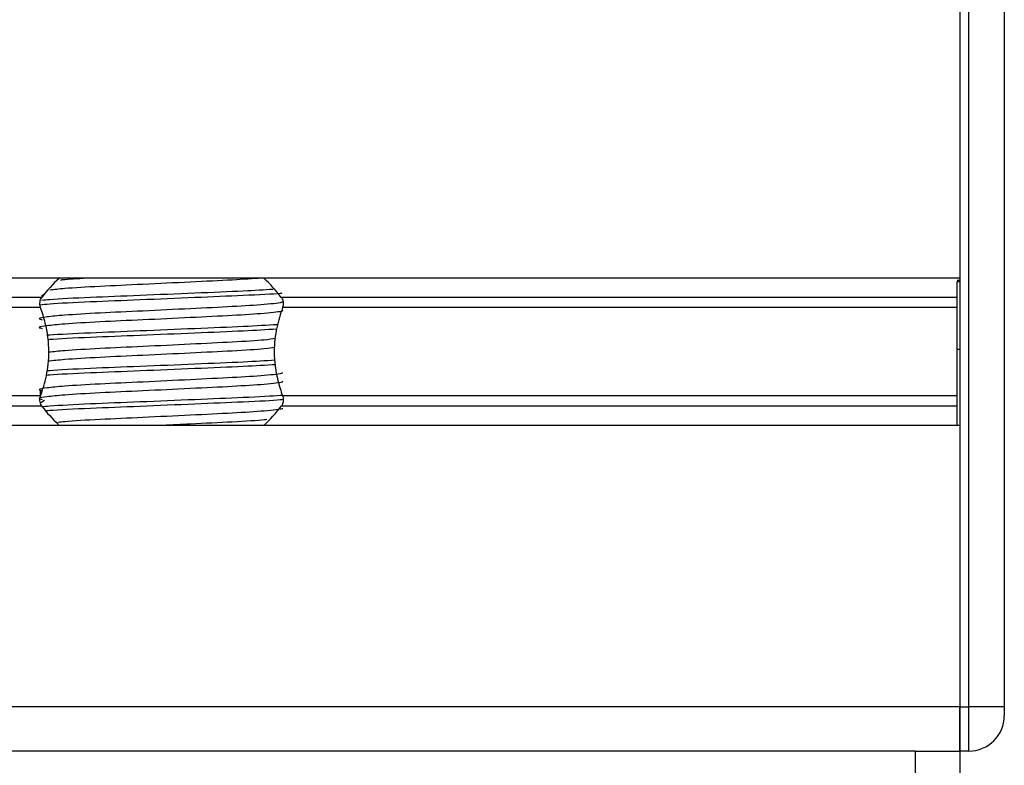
# Model space of a CAD drawing. Header units: millimetres. Extents: x 0 to 420, y 0 to 297.
# Tile 122 of 133: x 320.31 to 322.55, y 198.08 to 199.78. Entities that reach past the tile are written whole.
import ezdxf

# ---------------------------------------------------------------- set-up
doc = ezdxf.new("R2010")
doc.units = ezdxf.units.MM

msp = doc.modelspace()

# ---------------------------------------------------------------- linework, layer by layer
at = {"color": 7, "linetype": 'Continuous', "lineweight": 25}
for p, q in [((322.44468, 199.82821), (322.44468, 199.18872)), ((322.44468, 199.82821), (322.44468, 198.21435)), ((322.46485, 198.21435), (322.46485, 199.82821)), ((322.54555, 199.82821), (322.54555, 198.21435)), ((322.44468, 199.18872), (296.62283, 199.18872)), ((322.44468, 199.18368), (322.43863, 199.18368)), ((322.43863, 199.18074), (322.44468, 199.18074)), ((320.36319, 199.15244), (320.35603, 199.14805)), ((320.35674, 199.14498), (298.71077, 199.14498)), ((322.43863, 199.14498), (320.90142, 199.14498)), ((320.35384, 199.12182), (298.71367, 199.12182)), ((322.43863, 199.12182), (320.90432, 199.12182)), ((322.43863, 199.02738), (322.44468, 199.02738)), ((322.43863, 199.00514), (322.43863, 199.02032)), ((320.35277, 198.93274), (320.35277, 198.91653)), ((320.35384, 198.92074), (298.71367, 198.92074)), ((320.36319, 198.91036), (320.35462, 198.90511)), ((322.43863, 198.92074), (320.90432, 198.92074)), ((320.35674, 198.89758), (298.71077, 198.89758)), ((322.43863, 198.89758), (320.90142, 198.89758)), ((322.44468, 198.85384), (296.62283, 198.85384)), ((322.44468, 198.85384), (322.44468, 198.21435)), ((322.44468, 198.21435), (296.62283, 198.21435)), ((322.44468, 198.21435), (322.44468, 198.11348)), ((322.44468, 198.11348), (322.44468, 198.21435)), ((322.44468, 198.21435), (322.46485, 198.21435)), ((322.46485, 198.11348), (322.46485, 198.21435)), ((322.54555, 198.21435), (322.46485, 198.21435)), ((322.54555, 198.21435), (322.54555, 198.19417)), ((322.34381, 198.11348), (318.91435, 198.11348)), ((322.34381, 197.62932), (322.34381, 198.11348)), ((322.34381, 198.11348), (322.44468, 198.11348)), ((322.46485, 198.11348), (322.44468, 198.11348)), ((322.44468, 198.11348), (322.44468, 197.62932))]:
    msp.add_line(p, q, dxfattribs=at)
for centre, radius, start, end in [((320.62908, 198.93655), 0.34295, 132.66793, 142.57212), ((320.62908, 198.93655), 0.34295, 37.42788, 47.33207), ((320.62908, 199.10601), 0.34295, 217.42788, 226.78945), ((320.62908, 199.10601), 0.34295, 312.66793, 322.57212), ((322.46485, 198.19417), 0.08069, 270, 0)]:
    msp.add_arc(centre, radius, start, end, dxfattribs=at)
for points, knots in [([(320.85708, 199.1888), (320.83622, 199.18732), (320.79282, 199.18424), (320.69457, 199.17969), (320.58714, 199.17435), (320.48558, 199.16991), (320.41134, 199.16547), (320.38506, 199.16265), (320.37462, 199.16153)], [0, 0, 0, 0, 0.1645772, 0.3423508, 0.5251783, 0.700979, 0.8811979, 1, 1, 1, 1]), ([(320.4682, 199.18872), (320.44584, 199.18751), (320.41758, 199.18599), (320.40219, 199.1844), (320.39897, 199.18407)], [0, 0, 0, 0, 0.7912827, 1, 1, 1, 1]), ([(322.43863, 199.02738), (322.43863, 199.05956), (322.43863, 199.11744), (322.43863, 199.16127), (322.43863, 199.18074)], [0, 0, 0, 0, 0.5558787, 1, 1, 1, 1]), ([(320.90261, 199.15424), (320.90147, 199.15411), (320.88558, 199.1523), (320.81646, 199.14908), (320.70624, 199.14438), (320.57995, 199.13905), (320.4642, 199.1346), (320.38296, 199.1306), (320.35936, 199.12824), (320.35265, 199.12757)], [0, 0, 0, 0, 0.0140301, 0.1956147, 0.3770176, 0.5635719, 0.7429639, 0.9268594, 1, 1, 1, 1]), ([(320.88315, 199.16304), (320.86189, 199.16174), (320.81445, 199.15884), (320.70475, 199.15448), (320.58041, 199.14914), (320.46383, 199.14469), (320.38732, 199.14087), (320.36264, 199.13868), (320.35707, 199.13818)], [0, 0, 0, 0, 0.1579394, 0.3525509, 0.5526889, 0.7451431, 0.9424287, 1, 1, 1, 1]), ([(320.90322, 199.1352), (320.90356, 199.13474), (320.90504, 199.13272), (320.86704, 199.12856), (320.79408, 199.12386), (320.69488, 199.11917), (320.58717, 199.11384), (320.48516, 199.10938), (320.40977, 199.10479), (320.36633, 199.10042), (320.34604, 199.09719), (320.35395, 199.09502), (320.35748, 199.09405)], [0, 0, 0, 0, 0.0351066, 0.1561349, 0.2739528, 0.3916527, 0.5126988, 0.6290926, 0.7484115, 0.8401345, 0.9287498, 1, 1, 1, 1]), ([(320.35384, 199.12182), (320.35371, 199.1222), (320.35293, 199.12446), (320.35214, 199.12893), (320.35245, 199.13494), (320.35387, 199.14023), (320.35553, 199.14336), (320.3566, 199.14479), (320.35674, 199.14498)], [0, 0, 0, 0, 0.0508548, 0.3030287, 0.5240656, 0.7365591, 0.9653107, 1, 1, 1, 1]), ([(320.90142, 199.14498), (320.90174, 199.14455), (320.90306, 199.14272), (320.90492, 199.13864), (320.90601, 199.13253), (320.90575, 199.12659), (320.90478, 199.12335), (320.90432, 199.12182)], [0, 0, 0, 0, 0.0786657, 0.3295798, 0.5818024, 0.802882, 1, 1, 1, 1]), ([(320.90335, 199.11603), (320.90423, 199.11525), (320.90689, 199.1129), (320.8676, 199.1084), (320.79394, 199.10369), (320.69493, 199.09899), (320.58716, 199.09367), (320.48516, 199.0892), (320.40977, 199.08462), (320.36633, 199.08024), (320.34605, 199.07702), (320.35395, 199.07485), (320.35747, 199.07388)], [0, 0, 0, 0, 0.059132, 0.1771634, 0.2920638, 0.4068492, 0.5248979, 0.6384095, 0.7547738, 0.8442256, 0.9306466, 1, 1, 1, 1]), ([(320.35384, 198.92074), (320.35874, 198.93569), (320.36902, 198.96703), (320.37531, 199.02499), (320.36813, 199.07927), (320.35771, 199.11029), (320.35384, 199.12182)], [0, 0, 0, 0, 0.23848242, 0.50021329, 0.81420285, 1, 1, 1, 1]), ([(320.90432, 199.12182), (320.89942, 199.10688), (320.88914, 199.07553), (320.88285, 199.01757), (320.89003, 198.96329), (320.90045, 198.93227), (320.90432, 198.92074)], [0, 0, 0, 0, 0.2384824, 0.5002133, 0.8142029, 1, 1, 1, 1]), ([(320.89307, 199.0829), (320.86884, 199.08142), (320.81855, 199.07833), (320.70492, 199.07379), (320.58022, 199.06845), (320.46439, 199.06399), (320.39219, 199.06049), (320.37034, 199.05861), (320.3682, 199.05843)], [0, 0, 0, 0, 0.1833159, 0.3805505, 0.5833859, 0.778434, 0.9783786, 1, 1, 1, 1]), ([(320.89073, 199.07268), (320.8672, 199.07124), (320.81757, 199.0682), (320.70494, 199.0637), (320.58002, 199.05836), (320.46512, 199.05391), (320.39091, 199.05042), (320.37118, 199.04857), (320.36946, 199.04841)], [0, 0, 0, 0, 0.1792693, 0.3781057, 0.5825884, 0.7792206, 0.980789, 1, 1, 1, 1]), ([(320.88846, 199.05125), (320.88115, 199.05014), (320.86272, 199.04733), (320.79264, 199.04316), (320.69531, 199.03848), (320.58696, 199.03314), (320.48559, 199.02869), (320.41047, 199.0242), (320.38371, 199.02132), (320.37274, 199.02014)], [0, 0, 0, 0, 0.1028709, 0.2594114, 0.4157952, 0.5766249, 0.7312733, 0.8898082, 1, 1, 1, 1]), ([(320.8863, 199.03081), (320.87954, 199.02978), (320.86156, 199.02706), (320.79255, 199.02299), (320.69533, 199.0183), (320.58696, 199.01297), (320.48554, 199.00852), (320.40948, 199.00395), (320.38217, 199.001), (320.37059, 198.99975)], [0, 0, 0, 0, 0.0944898, 0.2513541, 0.4080614, 0.5692237, 0.724192, 0.8830549, 1, 1, 1, 1]), ([(322.43863, 198.85384), (322.43863, 198.85507), (322.43863, 198.86158), (322.43863, 198.88499), (322.43863, 198.92364), (322.43863, 198.97272), (322.43863, 199.00856), (322.43863, 199.02738)], [0, 0, 0, 0, 0.04803151, 0.25369748, 0.47859598, 0.72630632, 1, 1, 1, 1]), ([(320.88898, 198.99189), (320.86598, 198.99048), (320.81685, 198.98748), (320.70491, 198.98301), (320.58008, 198.97766), (320.46494, 198.97322), (320.38986, 198.96965), (320.36961, 198.96774), (320.36718, 198.96751)], [0, 0, 0, 0, 0.17442925, 0.3724463, 0.57608646, 0.77190839, 0.97264623, 1, 1, 1, 1]), ([(320.88773, 199.00191), (320.8651, 199.00052), (320.81634, 198.99754), (320.70485, 198.99309), (320.58023, 198.98775), (320.46439, 198.9833), (320.39221, 198.9798), (320.37038, 198.97792), (320.36826, 198.97774)], [0, 0, 0, 0, 0.17299565, 0.37277159, 0.57822059, 0.77578192, 0.97830283, 1, 1, 1, 1]), ([(320.90322, 198.97381), (320.90356, 198.97336), (320.90504, 198.97133), (320.86704, 198.96718), (320.79408, 198.96248), (320.69488, 198.95778), (320.58717, 198.95245), (320.48516, 198.94799), (320.40977, 198.94341), (320.36633, 198.93903), (320.34604, 198.93581), (320.35395, 198.93363), (320.35748, 198.93266)], [0, 0, 0, 0, 0.0351066, 0.1561349, 0.2739528, 0.3916527, 0.5126988, 0.6290926, 0.7484115, 0.8401345, 0.9287498, 1, 1, 1, 1]), ([(320.90335, 198.95465), (320.90423, 198.95386), (320.90689, 198.95152), (320.8676, 198.94701), (320.79394, 198.9423), (320.69493, 198.93761), (320.58716, 198.93228), (320.48516, 198.92782), (320.40977, 198.92324), (320.36633, 198.91886), (320.34605, 198.91563), (320.35395, 198.91346), (320.35747, 198.91249)], [0, 0, 0, 0, 0.059132, 0.1771634, 0.2920638, 0.4068492, 0.5248979, 0.6384095, 0.7547738, 0.8442256, 0.9306466, 1, 1, 1, 1]), ([(320.90381, 198.92238), (320.9023, 198.92221), (320.88616, 198.92035), (320.81659, 198.91709), (320.70618, 198.91239), (320.58004, 198.90706), (320.46389, 198.90261), (320.3869, 198.89877), (320.36199, 198.89655), (320.35614, 198.89603)], [0, 0, 0, 0, 0.0190303, 0.2027988, 0.3863835, 0.5751814, 0.756731, 0.9428382, 1, 1, 1, 1]), ([(320.35674, 198.89758), (320.35642, 198.89802), (320.3551, 198.89984), (320.35324, 198.90392), (320.35215, 198.91003), (320.35241, 198.91597), (320.35338, 198.91921), (320.35384, 198.92074)], [0, 0, 0, 0, 0.0786657, 0.3295798, 0.5818024, 0.802882, 1, 1, 1, 1]), ([(320.90575, 198.91251), (320.90364, 198.91226), (320.88712, 198.91033), (320.81676, 198.907), (320.70622, 198.9023), (320.57973, 198.89697), (320.46507, 198.89252), (320.39005, 198.88897), (320.3699, 198.88707), (320.3676, 198.88685)], [0, 0, 0, 0, 0.0275356, 0.216089, 0.4044538, 0.5981677, 0.7844444, 0.9753974, 1, 1, 1, 1]), ([(320.90432, 198.92074), (320.90445, 198.92036), (320.90523, 198.9181), (320.90602, 198.91363), (320.90571, 198.90762), (320.90429, 198.90233), (320.90263, 198.8992), (320.90156, 198.89777), (320.90142, 198.89758)], [0, 0, 0, 0, 0.05085477, 0.30302868, 0.52406563, 0.73655909, 0.96531074, 1, 1, 1, 1]), ([(320.90322, 198.89312), (320.90356, 198.89266), (320.90504, 198.89064), (320.86705, 198.88648), (320.79406, 198.88178), (320.69496, 198.87709), (320.58688, 198.87176), (320.48622, 198.8673), (320.42007, 198.86349), (320.39875, 198.8613), (320.39395, 198.86081)], [0, 0, 0, 0, 0.0448324, 0.1993902, 0.3498481, 0.5001554, 0.6547358, 0.8033751, 0.9557499, 1, 1, 1, 1]), ([(320.86854, 198.86715), (320.86665, 198.86689), (320.85232, 198.86495), (320.79136, 198.86162), (320.70943, 198.85756), (320.65301, 198.85486), (320.63191, 198.85384)], [0, 0, 0, 0, 0.0552431, 0.4192215, 0.7828355, 1, 1, 1, 1])]:
    msp.add_open_spline(points, degree=3, knots=knots, dxfattribs=at)

doc.saveas('drawing.dxf')
